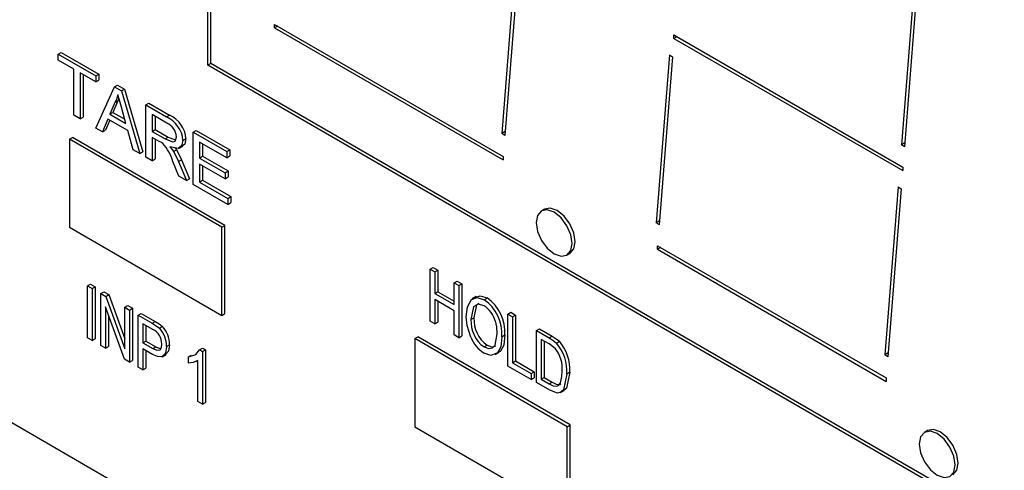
# Model space of a CAD drawing. Header units: millimetres. Extents: x 0 to 559, y 0 to 432.
# Tile 14 of 19: x 333 to 356, y 273 to 284. Entities that reach past the tile are written whole.
import ezdxf

# ---------------------------------------------------------------- set-up
doc = ezdxf.new("R2010")
doc.units = ezdxf.units.MM
doc.header["$LTSCALE"] = 2

msp = doc.modelspace()

# ---------------------------------------------------------------- linework, layer by layer
for p, q in [((337.72, 282.615), (337.72, 296.718)), ((337.791, 282.655), (337.791, 296.677)), ((344.957, 284.959), (344.644, 281.008)), ((345.028, 284.912), (344.715, 280.96)), ((354.371, 284.688), (354.057, 280.737)), ((354.441, 284.64), (354.128, 280.689)), ((339.288, 283.574), (344.677, 280.463)), ((339.288, 283.492), (339.288, 283.574)), ((339.359, 283.533), (339.288, 283.492)), ((339.288, 283.492), (344.677, 280.382)), ((348.699, 283.324), (354.087, 280.214)), ((348.699, 283.242), (348.699, 283.324)), ((348.77, 283.283), (348.699, 283.242)), ((348.699, 283.242), (354.087, 280.132)), ((334.195, 282.87), (334.266, 282.911)), ((334.195, 282.728), (334.195, 282.87)), ((334.195, 282.87), (335.079, 282.36)), ((334.563, 282.517), (334.195, 282.728)), ((334.266, 282.911), (335.15, 282.4)), ((348.591, 282.857), (348.278, 278.906)), ((348.661, 282.81), (348.348, 278.858)), ((348.591, 282.857), (348.661, 282.81)), ((334.563, 281.433), (334.563, 282.517)), ((337.791, 282.655), (337.72, 282.615)), ((382.621, 256.694), (337.72, 282.615)), ((382.621, 256.775), (337.791, 282.655)), ((335.079, 282.218), (334.712, 282.43)), ((334.712, 282.43), (334.712, 281.347)), ((334.783, 282.389), (334.783, 281.388)), ((335.079, 282.36), (335.15, 282.4)), ((335.079, 282.36), (335.079, 282.218)), ((335.079, 282.218), (335.15, 282.259)), ((335.15, 282.4), (335.15, 282.259)), ((335.083, 281.133), (335.519, 282.105)), ((335.519, 282.105), (335.59, 282.146)), ((335.519, 282.105), (335.686, 282.009)), ((335.59, 282.146), (335.757, 282.05)), ((335.686, 282.009), (335.757, 282.05)), ((335.686, 282.009), (336.122, 280.533)), ((335.757, 282.05), (336.193, 280.573)), ((335.6, 281.777), (335.485, 281.5)), ((335.529, 281.736), (335.6, 281.777)), ((335.627, 281.829), (335.6, 281.777)), ((335.529, 281.736), (335.415, 281.459)), ((335.791, 281.242), (335.685, 281.622)), ((336.262, 281.677), (336.333, 281.717)), ((336.262, 280.452), (336.262, 281.677)), ((336.262, 281.677), (336.748, 281.396)), ((336.333, 281.717), (336.819, 281.437)), ((334.712, 281.347), (334.563, 281.433)), ((334.712, 281.347), (334.783, 281.388)), ((335.368, 281.345), (335.242, 281.041)), ((335.412, 281.32), (335.313, 281.081)), ((335.838, 281.074), (335.368, 281.345)), ((335.415, 281.459), (335.485, 281.5)), ((335.415, 281.459), (335.791, 281.242)), ((335.485, 281.5), (335.764, 281.339)), ((336.754, 281.252), (336.412, 281.449)), ((336.412, 281.449), (336.412, 281.056)), ((336.483, 281.408), (336.483, 281.097)), ((336.748, 281.396), (336.819, 281.437)), ((335.242, 281.041), (335.083, 281.133)), ((335.242, 281.041), (335.313, 281.081)), ((335.963, 280.624), (335.838, 281.074)), ((336.412, 281.056), (336.483, 281.097)), ((336.483, 281.097), (336.79, 280.92)), ((337.377, 281.033), (337.448, 281.074)), ((337.448, 281.074), (338.237, 280.618)), ((334.461, 280.872), (334.532, 280.913)), ((334.461, 280.872), (334.461, 278.798)), ((338.053, 278.798), (334.461, 280.872)), ((338.124, 278.839), (334.532, 280.913)), ((336.412, 281.056), (336.719, 280.879)), ((336.578, 280.819), (336.412, 280.915)), ((336.412, 280.915), (336.412, 280.365)), ((336.483, 280.874), (336.483, 280.406)), ((336.719, 280.879), (336.79, 280.92)), ((336.79, 280.92), (336.962, 280.853)), ((337.133, 280.844), (337.203, 280.885)), ((337.377, 279.808), (337.377, 281.033)), ((337.377, 281.033), (338.166, 280.578)), ((344.722, 281.053), (344.644, 281.008)), ((344.715, 280.96), (344.644, 281.008)), ((336.122, 280.533), (335.963, 280.624)), ((336.913, 280.579), (336.984, 280.619)), ((336.951, 280.668), (336.984, 280.619)), ((337.047, 280.663), (337.135, 280.714)), ((338.166, 280.436), (337.527, 280.805)), ((337.527, 280.805), (337.527, 280.428)), ((337.598, 280.764), (337.598, 280.469)), ((338.166, 280.578), (338.237, 280.618)), ((338.237, 280.618), (338.237, 280.477)), ((354.135, 280.782), (354.057, 280.737)), ((354.128, 280.689), (354.057, 280.737)), ((336.122, 280.533), (336.193, 280.573)), ((336.412, 280.365), (336.262, 280.452)), ((336.412, 280.365), (336.483, 280.406)), ((337.03, 280.347), (337.101, 280.387)), ((337.101, 280.387), (337.287, 279.942)), ((337.527, 280.428), (337.598, 280.469)), ((337.527, 280.428), (338.125, 280.083)), ((337.598, 280.469), (338.196, 280.124)), ((338.166, 280.578), (338.166, 280.436)), ((338.166, 280.436), (338.237, 280.477)), ((344.677, 280.463), (344.677, 280.382)), ((337.041, 280.002), (336.898, 280.343)), ((337.03, 280.347), (337.217, 279.901)), ((338.125, 279.942), (337.527, 280.287)), ((337.527, 280.287), (337.527, 279.863)), ((337.598, 280.246), (337.598, 279.904)), ((354.087, 280.214), (354.087, 280.132)), ((337.217, 279.901), (337.041, 280.002)), ((337.217, 279.901), (337.287, 279.942)), ((338.125, 280.083), (338.196, 280.124)), ((338.125, 280.083), (338.125, 279.942)), ((338.125, 279.942), (338.196, 279.982)), ((338.196, 280.124), (338.196, 279.982)), ((338.193, 279.337), (337.377, 279.808)), ((337.527, 279.863), (337.598, 279.904)), ((337.527, 279.863), (338.193, 279.478)), ((337.598, 279.904), (338.264, 279.519)), ((353.979, 279.749), (353.666, 275.797)), ((354.05, 279.701), (353.737, 275.75)), ((353.979, 279.749), (354.05, 279.701)), ((323.924, 279.498), (387.564, 242.759)), ((338.193, 279.478), (338.264, 279.519)), ((338.193, 279.478), (338.193, 279.337)), ((338.264, 279.519), (338.264, 279.378)), ((338.193, 279.337), (338.264, 279.378)), ((345.649, 279.223), (345.579, 279.182)), ((334.461, 278.798), (338.053, 276.724)), ((338.053, 278.798), (338.124, 278.839)), ((338.053, 276.724), (338.053, 278.798)), ((338.124, 276.765), (338.124, 278.839)), ((348.356, 278.951), (348.278, 278.906)), ((348.348, 278.858), (348.278, 278.906)), ((348.31, 278.364), (353.698, 275.253)), ((348.31, 278.282), (348.31, 278.364)), ((348.381, 278.323), (348.31, 278.282)), ((346.179, 278.143), (346.249, 278.183)), ((348.31, 278.282), (353.698, 275.171)), ((342.954, 277.813), (343.025, 277.854)), ((343.025, 277.854), (343.135, 277.791)), ((342.954, 276.589), (342.954, 277.813)), ((342.954, 277.813), (343.064, 277.75)), ((343.064, 277.75), (343.135, 277.791)), ((343.064, 277.75), (343.064, 277.241)), ((343.135, 277.791), (343.135, 277.282)), ((334.885, 277.423), (334.956, 277.463)), ((334.885, 277.423), (334.995, 277.359)), ((334.885, 276.198), (334.885, 277.423)), ((334.956, 277.463), (335.066, 277.4)), ((334.995, 277.359), (335.066, 277.4)), ((335.066, 277.4), (335.066, 276.175)), ((343.519, 277.487), (343.59, 277.528)), ((343.519, 277.487), (343.629, 277.424)), ((343.519, 276.978), (343.519, 277.487)), ((343.59, 277.528), (343.7, 277.465)), ((343.629, 277.424), (343.7, 277.465)), ((343.629, 277.424), (343.629, 276.199)), ((343.7, 277.465), (343.7, 276.24)), ((334.995, 277.359), (334.995, 276.134)), ((335.202, 277.24), (335.272, 277.28)), ((335.202, 276.015), (335.202, 277.24)), ((335.202, 277.24), (335.319, 277.172)), ((335.272, 277.28), (335.39, 277.213)), ((335.319, 277.172), (335.39, 277.213)), ((335.319, 277.172), (335.766, 275.937)), ((335.39, 277.213), (335.766, 276.173)), ((343.064, 277.241), (343.135, 277.282)), ((343.064, 277.241), (343.519, 276.978)), ((343.135, 277.282), (343.519, 277.06)), ((344.037, 277.166), (343.949, 277.115)), ((344.229, 277.093), (344.3, 277.134)), ((335.759, 275.693), (335.312, 276.926)), ((335.312, 276.926), (335.312, 275.951)), ((335.766, 276.914), (335.837, 276.954)), ((335.766, 275.937), (335.766, 276.914)), ((335.766, 276.914), (335.877, 276.85)), ((335.837, 276.954), (335.947, 276.891)), ((343.519, 276.835), (343.064, 277.098)), ((343.064, 277.098), (343.064, 276.525)), ((343.135, 277.057), (343.135, 276.566)), ((335.383, 276.731), (335.383, 275.992)), ((335.877, 276.85), (335.947, 276.891)), ((335.877, 276.85), (335.877, 275.625)), ((335.947, 276.891), (335.947, 275.666)), ((336.083, 276.731), (336.154, 276.772)), ((336.083, 275.506), (336.083, 276.731)), ((336.083, 276.731), (336.41, 276.542)), ((336.154, 276.772), (336.481, 276.583)), ((338.053, 276.724), (338.124, 276.765)), ((343.519, 276.263), (343.519, 276.835)), ((343.918, 276.626), (343.989, 276.667)), ((344.786, 276.756), (344.857, 276.797)), ((344.786, 275.531), (344.786, 276.756)), ((344.786, 276.756), (344.896, 276.692)), ((344.857, 276.797), (344.967, 276.733)), ((344.896, 276.692), (344.967, 276.733)), ((344.896, 276.692), (344.896, 275.611)), ((344.967, 276.733), (344.967, 275.651)), ((336.422, 276.392), (336.193, 276.524)), ((336.193, 276.524), (336.193, 276.079)), ((336.264, 276.483), (336.264, 276.119)), ((336.41, 276.542), (336.481, 276.583)), ((336.58, 276.42), (336.651, 276.461)), ((343.064, 276.525), (342.954, 276.589)), ((343.064, 276.525), (343.135, 276.566)), ((342.593, 276.177), (342.664, 276.218)), ((346.256, 274.145), (342.664, 276.218)), ((343.629, 276.199), (343.519, 276.263)), ((343.629, 276.199), (343.7, 276.24)), ((344.648, 276.222), (344.719, 276.263)), ((345.461, 276.366), (345.532, 276.407)), ((345.461, 275.141), (345.461, 276.366)), ((345.461, 276.366), (345.76, 276.194)), ((345.532, 276.407), (345.831, 276.234)), ((345.76, 276.194), (345.831, 276.234)), ((334.995, 276.134), (334.885, 276.198)), ((334.995, 276.134), (335.066, 276.175)), ((335.312, 275.951), (335.202, 276.015)), ((335.312, 275.951), (335.383, 275.992)), ((336.193, 276.079), (336.264, 276.119)), ((336.193, 276.079), (336.424, 275.945)), ((336.264, 276.119), (336.495, 275.986)), ((336.424, 275.945), (336.495, 275.986)), ((336.495, 275.986), (336.587, 275.946)), ((336.744, 275.994), (336.815, 276.035)), ((342.593, 276.177), (342.593, 274.103)), ((346.185, 274.104), (342.593, 276.177)), ((344.227, 275.981), (344.298, 276.022)), ((345.758, 276.052), (345.571, 276.159)), ((345.571, 276.159), (345.571, 275.221)), ((345.642, 276.119), (345.642, 275.262)), ((345.929, 276.074), (346, 276.114)), ((336.417, 275.806), (336.193, 275.935)), ((336.193, 275.935), (336.193, 275.442)), ((336.264, 275.895), (336.264, 275.483)), ((336.648, 275.75), (336.736, 275.801)), ((337.268, 275.745), (337.339, 275.785)), ((337.268, 275.601), (337.268, 275.745)), ((337.527, 275.913), (337.598, 275.954)), ((337.527, 275.913), (337.598, 275.872)), ((337.598, 275.954), (337.669, 275.913)), ((337.598, 275.872), (337.669, 275.913)), ((337.598, 275.872), (337.598, 274.631)), ((337.669, 275.913), (337.669, 274.672)), ((344.485, 275.803), (344.574, 275.854)), ((344.54, 275.844), (344.611, 275.885)), ((344.611, 275.885), (344.557, 275.864)), ((353.744, 275.842), (353.666, 275.797)), ((353.737, 275.75), (353.666, 275.797)), ((335.877, 275.625), (335.759, 275.693)), ((335.877, 275.625), (335.947, 275.666)), ((337.453, 275.642), (337.488, 275.662)), ((337.488, 274.695), (337.488, 275.665)), ((345.337, 275.213), (344.786, 275.531)), ((344.896, 275.611), (344.967, 275.651)), ((344.896, 275.611), (345.337, 275.356)), ((344.967, 275.651), (345.408, 275.397)), ((336.193, 275.442), (336.083, 275.506)), ((336.193, 275.442), (336.264, 275.483)), ((345.337, 275.356), (345.408, 275.397)), ((345.337, 275.356), (345.337, 275.213)), ((345.408, 275.397), (345.408, 275.254)), ((346.177, 275.347), (346.248, 275.388)), ((345.337, 275.213), (345.408, 275.254)), ((345.774, 274.961), (345.461, 275.141)), ((345.571, 275.221), (345.642, 275.262)), ((345.571, 275.221), (345.761, 275.112)), ((345.642, 275.262), (345.831, 275.153)), ((345.761, 275.112), (345.831, 275.153)), ((353.698, 275.253), (353.698, 275.171)), ((346.025, 274.907), (346.114, 274.958)), ((337.598, 274.631), (337.488, 274.695)), ((337.598, 274.631), (337.669, 274.672)), ((346.185, 274.104), (346.256, 274.145)), ((346.256, 272.071), (346.256, 274.145)), ((342.593, 274.103), (346.185, 272.03)), ((346.185, 272.03), (346.185, 274.104)), ((354.671, 274.012), (354.6, 273.971))]:
    msp.add_line(p, q)
at = {"flags": 128}
for points in [[(335.603, 281.916), (335.568, 281.809), (335.529, 281.736)], [(335.685, 281.622), (335.639, 281.787), (335.603, 281.916)], [(336.719, 280.879), (336.894, 280.811), (336.931, 280.819), (336.959, 280.842), (336.983, 280.927)], [(337.133, 280.844), (337.104, 280.716), (337.019, 280.655), (336.828, 280.69)], [(337.203, 280.885), (337.175, 280.757), (337.121, 280.718)], [(336.657, 280.768), (336.613, 280.798), (336.578, 280.819)], [(336.828, 280.69), (336.878, 280.63), (336.913, 280.579)], [(336.984, 280.619), (337.053, 280.491), (337.101, 280.387)], [(336.913, 280.579), (336.983, 280.45), (337.03, 280.347)], [(346.374, 278.458), (346.341, 278.664), (346.249, 278.876), (346.112, 279.062), (345.949, 279.193), (345.787, 279.249), (345.649, 279.223)], [(346.303, 278.417), (346.271, 278.623), (346.179, 278.835), (346.041, 279.021), (345.879, 279.152), (345.716, 279.209), (345.579, 279.182), (345.487, 279.076), (345.454, 278.907), (345.487, 278.701), (345.579, 278.489), (345.716, 278.303), (345.879, 278.172), (346.041, 278.116), (346.179, 278.143), (346.271, 278.248), (346.303, 278.417)], [(346.249, 278.183), (346.249, 278.183), (346.341, 278.289), (346.374, 278.458)], [(343.808, 276.692), (343.833, 276.929), (343.929, 277.1), (344.062, 277.147), (344.229, 277.093)], [(344.033, 277.152), (344.133, 277.188), (344.3, 277.134)], [(344.23, 276.95), (344.085, 276.99), (343.98, 276.928), (343.918, 276.626)], [(344.105, 277.001), (344.051, 276.969), (343.989, 276.667)], [(343.916, 276.21), (343.827, 276.487), (343.808, 276.692)], [(336.41, 276.542), (336.506, 276.481), (336.58, 276.42)], [(336.481, 276.583), (336.577, 276.522), (336.651, 276.461)], [(344.538, 276.289), (344.525, 276.455), (344.492, 276.593)], [(344.227, 275.981), (344.335, 275.943), (344.425, 275.961), (344.49, 276.026), (344.538, 276.289)], [(344.648, 276.222), (344.618, 275.982), (344.54, 275.844)], [(344.719, 276.263), (344.689, 276.023), (344.611, 275.885)], [(345.831, 276.234), (345.926, 276.174), (346, 276.114)], [(336.744, 275.994), (336.721, 275.839), (336.639, 275.747), (336.533, 275.753), (336.417, 275.806)], [(336.424, 275.945), (336.516, 275.906), (336.594, 275.916), (336.626, 275.972), (336.634, 276.051)], [(336.815, 276.035), (336.792, 275.88), (336.723, 275.802)], [(344.298, 276.022), (344.405, 275.983), (344.496, 276.002), (344.498, 276.003)], [(345.908, 275.941), (345.825, 276.01), (345.758, 276.052)], [(345.76, 276.194), (345.855, 276.133), (345.929, 276.074)], [(337.268, 275.745), (337.435, 275.804), (337.527, 275.913)], [(344.54, 275.844), (344.385, 275.784), (344.228, 275.837)], [(337.488, 275.665), (337.373, 275.613), (337.268, 275.601)], [(346.177, 275.347), (346.094, 274.97), (346.037, 274.914), (345.96, 274.895), (345.774, 274.961)], [(346.025, 275.137), (346.06, 275.283), (346.067, 275.412)], [(346.248, 275.388), (346.165, 275.011), (346.108, 274.955), (346.105, 274.954)], [(345.761, 275.112), (345.853, 275.067), (345.939, 275.055), (345.991, 275.083), (346.025, 275.137)], [(345.831, 275.153), (345.924, 275.108), (346.01, 275.095), (346.036, 275.11)], [(355.325, 273.207), (355.292, 273.413), (355.2, 273.625), (355.063, 273.811), (354.9, 273.942), (354.738, 273.998), (354.6, 273.971), (354.508, 273.866), (354.476, 273.697), (354.508, 273.491), (354.6, 273.279), (354.738, 273.093), (354.9, 272.962), (355.063, 272.905), (355.2, 272.932), (355.292, 273.038), (355.325, 273.207)], [(355.395, 273.248), (355.363, 273.454), (355.271, 273.666), (355.133, 273.852), (354.971, 273.983), (354.809, 274.039), (354.671, 274.012)], [(355.271, 272.973), (355.271, 272.973), (355.363, 273.079), (355.395, 273.248)]]:
    msp.add_lwpolyline(points, dxfattribs=at)
for centre, radius, start, end in [((336.488, 280.805), 0.645, 3.4298, 66.2744), ((336.559, 280.846), 0.645, 3.4298, 66.2744), ((336.597, 280.898), 0.387, 4.2582, 66.1488), ((335.92, 280.069), 1.016, 15.6781, 43.4866), ((343.734, 276.325), 0.987, 356.3621, 55.0332), ((343.663, 276.284), 0.987, 356.3621, 55.0332), ((343.866, 276.408), 0.652, 16.4368, 56.1504), ((344.731, 276.626), 0.743, 176.8015, 234.3743), ((336.21, 276.046), 0.606, 358.9402, 43.2521), ((344.66, 276.585), 0.743, 176.8015, 234.3743), ((336.269, 276.06), 0.366, 358.5914, 65.2031), ((336.139, 276.005), 0.606, 358.9402, 43.2521), ((344.635, 276.496), 0.774, 201.6807, 238.3254), ((345.164, 275.406), 1.016, 356.6723, 41.1031), ((345.234, 275.447), 1.016, 356.6723, 41.1031), ((345.315, 275.473), 0.755, 355.3607, 38.2588)]:
    msp.add_arc(centre, radius, start, end)

doc.saveas('drawing.dxf')
